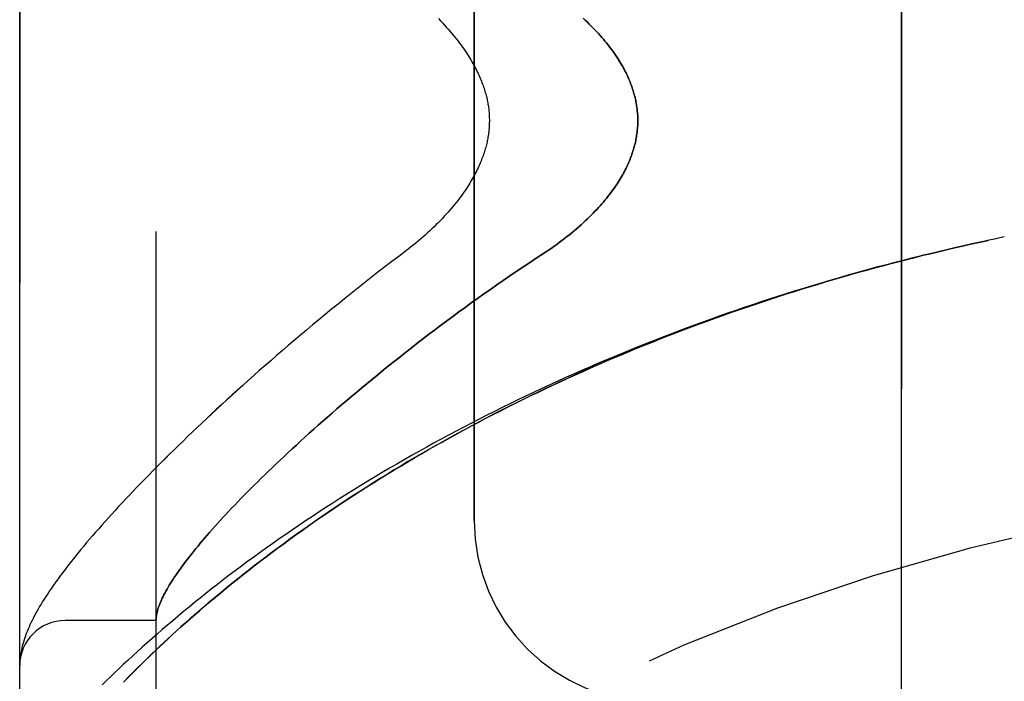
# Model space of a CAD drawing. Header units: inches. Extents: x 0 to 212, y 0 to 138.
# Tile 106 of 256: x 23.213 to 24.567, y 75.144 to 76.053. Entities that reach past the tile are written whole.
import ezdxf

# ---------------------------------------------------------------- set-up
doc = ezdxf.new("R2010")
doc.units = ezdxf.units.IN
doc.header["$LTSCALE"] = 11.6875
doc.header["$MEASUREMENT"] = 0
doc.linetypes.add('HIDDEN', pattern=[0.2, 0.1, -0.1])
doc.layers.add('LEFTHAND_DOOR_ASSEMBLY', color=7, linetype='CONTINUOUS')
doc.layers.add('RIGHTHAND_DOOR_ASSEMBLY', color=7, linetype='CONTINUOUS')

msp = doc.modelspace()

# ---------------------------------------------------------------- linework, layer by layer
at = {"layer": 'LEFTHAND_DOOR_ASSEMBLY', "color": 8, "linetype": 'HIDDEN'}
for p, q in [((23.4007, 74.5934), (23.4007, 77.2359)), ((23.2132, 74.9697), (23.2132, 76.8597)), ((24.4257, 75.1147), (24.4257, 76.7147)), ((23.8382, 75.3647), (23.8382, 76.4647)), ((24.5672, 75.7546), (24.5557, 75.7522)), ((23.4007, 75.2272), (23.2757, 75.2272)), ((23.2138, 75.1756), (23.2137, 75.1749)), ((23.2137, 75.1749), (23.2137, 75.1742)), ((23.2139, 75.1763), (23.2138, 75.1756)), ((23.214, 75.177), (23.2139, 75.1763)), ((23.2141, 75.1781), (23.214, 75.177)), ((23.2134, 75.1708), (23.2133, 75.1701)), ((23.2135, 75.1722), (23.2134, 75.1715)), ((23.2134, 75.1715), (23.2134, 75.1708)), ((23.2136, 75.1736), (23.2135, 75.1729)), ((23.2135, 75.1729), (23.2135, 75.1722)), ((23.2137, 75.1742), (23.2136, 75.1736))]:
    msp.add_line(p, q, dxfattribs=at)
for points in [[(23.7889, 76.0549), (23.7917, 76.052), (23.7944, 76.0491), (23.7971, 76.0463), (23.7997, 76.0434), (23.8023, 76.0406), (23.8047, 76.0378), (23.8071, 76.035), (23.8094, 76.0322), (23.8117, 76.0294), (23.8139, 76.0267), (23.816, 76.0239), (23.8181, 76.0212), (23.8201, 76.0185), (23.822, 76.0159), (23.8239, 76.0133), (23.8256, 76.0107), (23.8274, 76.0081), (23.829, 76.0055), (23.8306, 76.003), (23.8322, 76.0006), (23.8336, 75.9981), (23.8351, 75.9957), (23.8364, 75.9933), (23.8377, 75.991), (23.839, 75.9887), (23.8402, 75.9864), (23.8413, 75.9841), (23.8425, 75.9819), (23.8435, 75.9796), (23.8445, 75.9775), (23.8455, 75.9753), (23.8464, 75.9732), (23.8473, 75.9711), (23.8481, 75.969), (23.8489, 75.967), (23.8497, 75.965), (23.8504, 75.963), (23.8511, 75.961), (23.8517, 75.9591), (23.8523, 75.9572), (23.8529, 75.9553), (23.8535, 75.9534), (23.854, 75.9516), (23.8545, 75.9497), (23.8549, 75.9479), (23.8554, 75.9461), (23.8558, 75.9444), (23.8561, 75.9426), (23.8565, 75.9409), (23.8568, 75.9392), (23.8571, 75.9375), (23.8574, 75.9358), (23.8577, 75.9341), (23.8579, 75.9325), (23.8581, 75.9308), (23.8583, 75.9292), (23.8584, 75.9275), (23.8586, 75.9259), (23.8587, 75.9243), (23.8588, 75.9227), (23.8589, 75.9211), (23.859, 75.9195), (23.859, 75.9179), (23.8591, 75.9163), (23.8591, 75.9147), (23.8591, 75.9131), (23.859, 75.9115), (23.859, 75.9099), (23.8589, 75.9083), (23.8588, 75.9067), (23.8587, 75.9051), (23.8586, 75.9034), (23.8584, 75.9018), (23.8583, 75.9002), (23.8581, 75.8985), (23.8579, 75.8969), (23.8577, 75.8952), (23.8574, 75.8935), (23.8571, 75.8919), (23.8568, 75.8902), (23.8565, 75.8884), (23.8561, 75.8867), (23.8558, 75.885), (23.8554, 75.8832), (23.8549, 75.8814), (23.8545, 75.8796), (23.854, 75.8778), (23.8535, 75.8759), (23.8529, 75.8741), (23.8523, 75.8722), (23.8517, 75.8703), (23.8511, 75.8683), (23.8504, 75.8664), (23.8497, 75.8644), (23.8489, 75.8624), (23.8481, 75.8603), (23.8473, 75.8583), (23.8464, 75.8562), (23.8455, 75.854), (23.8445, 75.8519), (23.8435, 75.8497), (23.8424, 75.8475), (23.8413, 75.8452), (23.8402, 75.843), (23.839, 75.8407), (23.8377, 75.8384), (23.8364, 75.836), (23.8351, 75.8336), (23.8336, 75.8312), (23.8322, 75.8288), (23.8306, 75.8263), (23.829, 75.8238), (23.8274, 75.8213), (23.8256, 75.8187), (23.8239, 75.8161), (23.822, 75.8135), (23.8201, 75.8108), (23.8181, 75.8081), (23.816, 75.8054), (23.8139, 75.8027), (23.8117, 75.7999), (23.8094, 75.7972), (23.8071, 75.7944), (23.8047, 75.7916), (23.8022, 75.7887), (23.7997, 75.7859), (23.7971, 75.7831), (23.7944, 75.7802), (23.7917, 75.7774), (23.7889, 75.7745), (23.786, 75.7716), (23.7831, 75.7687), (23.7801, 75.7659), (23.7771, 75.763), (23.774, 75.7601), (23.7708, 75.7573), (23.7676, 75.7545), (23.7643, 75.7516), (23.761, 75.7488), (23.7577, 75.746), (23.7543, 75.7433), (23.7508, 75.7406), (23.7473, 75.7379)], [(23.9881, 76.0554), (23.991, 76.0527), (23.9938, 76.05), (23.9965, 76.0473), (23.9992, 76.0447), (24.0018, 76.042), (24.0043, 76.0394), (24.0068, 76.0368), (24.0092, 76.0343), (24.0115, 76.0317), (24.0137, 76.0292), (24.0159, 76.0266), (24.018, 76.0241), (24.02, 76.0216), (24.022, 76.0192), (24.0239, 76.0167), (24.0258, 76.0143), (24.0276, 76.0119), (24.0293, 76.0095), (24.031, 76.0071), (24.0326, 76.0048), (24.0342, 76.0025), (24.0357, 76.0002), (24.0371, 75.9979), (24.0385, 75.9956), (24.0399, 75.9934), (24.0412, 75.9911), (24.0424, 75.9889), (24.0436, 75.9867), (24.0448, 75.9846), (24.0459, 75.9824), (24.047, 75.9803), (24.048, 75.9782), (24.049, 75.9761), (24.0499, 75.974), (24.0508, 75.9719), (24.0517, 75.9699), (24.0525, 75.9678), (24.0533, 75.9658), (24.0541, 75.9638), (24.0548, 75.9618), (24.0555, 75.9598), (24.0561, 75.9578), (24.0568, 75.9559), (24.0574, 75.9539), (24.0579, 75.952), (24.0584, 75.9501), (24.0589, 75.9481), (24.0594, 75.9462), (24.0598, 75.9443), (24.0603, 75.9424), (24.0606, 75.9405), (24.061, 75.9387), (24.0613, 75.9368), (24.0616, 75.9349), (24.0619, 75.9331), (24.0621, 75.9312), (24.0623, 75.9294), (24.0625, 75.9275), (24.0627, 75.9257), (24.0628, 75.9238), (24.063, 75.922), (24.063, 75.9202), (24.0631, 75.9183), (24.0631, 75.9165), (24.0632, 75.9147), (24.0631, 75.9128), (24.0631, 75.911), (24.063, 75.9092), (24.063, 75.9073), (24.0628, 75.9055), (24.0627, 75.9037), (24.0625, 75.9018), (24.0623, 75.9), (24.0621, 75.8981), (24.0619, 75.8963), (24.0616, 75.8944), (24.0613, 75.8926), (24.061, 75.8907), (24.0606, 75.8888), (24.0603, 75.8869), (24.0598, 75.885), (24.0594, 75.8831), (24.0589, 75.8812), (24.0584, 75.8793), (24.0579, 75.8774), (24.0574, 75.8754), (24.0568, 75.8735), (24.0561, 75.8715), (24.0555, 75.8695), (24.0548, 75.8675), (24.0541, 75.8656), (24.0533, 75.8635), (24.0525, 75.8615), (24.0517, 75.8595), (24.0508, 75.8574), (24.0499, 75.8554), (24.049, 75.8533), (24.048, 75.8512), (24.047, 75.8491), (24.0459, 75.8469), (24.0448, 75.8448), (24.0436, 75.8426), (24.0424, 75.8404), (24.0412, 75.8382), (24.0399, 75.836), (24.0385, 75.8337), (24.0371, 75.8315), (24.0357, 75.8292), (24.0342, 75.8269), (24.0326, 75.8246), (24.031, 75.8222), (24.0293, 75.8199), (24.0276, 75.8175), (24.0258, 75.8151), (24.0239, 75.8126), (24.022, 75.8102), (24.02, 75.8077), (24.018, 75.8052), (24.0159, 75.8027), (24.0137, 75.8002), (24.0115, 75.7976), (24.0092, 75.7951), (24.0068, 75.7925), (24.0043, 75.7899), (24.0018, 75.7873), (23.9992, 75.7847), (23.9965, 75.782), (23.9938, 75.7794), (23.991, 75.7767), (23.9881, 75.774), (23.9851, 75.7713), (23.9821, 75.7686), (23.979, 75.7659), (23.9758, 75.7632), (23.9725, 75.7605), (23.9692, 75.7578), (23.9658, 75.7551), (23.9623, 75.7524), (23.9588, 75.7497), (23.9552, 75.747), (23.9516, 75.7443), (23.9479, 75.7417), (23.9441, 75.739), (23.9403, 75.7364), (23.9364, 75.7338)], [(24.5093, 75.7421), (24.5226, 75.7451), (24.5338, 75.7475), (24.5449, 75.7499)], [(24.556, 75.7523), (24.5441, 75.7498), (24.5325, 75.7472), (24.5209, 75.7447)], [(23.7473, 75.7379), (23.7344, 75.728), (23.7248, 75.7207), (23.7153, 75.7134), (23.7059, 75.7061), (23.6965, 75.6988), (23.6873, 75.6915), (23.6781, 75.6842), (23.669, 75.6769), (23.6599, 75.6697), (23.651, 75.6624), (23.6421, 75.6552), (23.6333, 75.648), (23.6246, 75.6408), (23.616, 75.6337), (23.6075, 75.6265), (23.5991, 75.6194), (23.5908, 75.6124), (23.5825, 75.6053), (23.5744, 75.5984), (23.5663, 75.5914), (23.5584, 75.5845), (23.5505, 75.5776), (23.5427, 75.5708), (23.535, 75.564), (23.5275, 75.5572), (23.52, 75.5505), (23.5126, 75.5439), (23.5053, 75.5372), (23.4981, 75.5307), (23.491, 75.5242), (23.484, 75.5177), (23.4771, 75.5113), (23.4703, 75.5049), (23.4636, 75.4986), (23.457, 75.4924), (23.4505, 75.4862), (23.4441, 75.48), (23.4378, 75.4739), (23.4316, 75.4679), (23.4254, 75.4619), (23.4194, 75.456), (23.4134, 75.4501), (23.4076, 75.4443), (23.4018, 75.4385), (23.3962, 75.4328), (23.3906, 75.4271), (23.3851, 75.4215), (23.3797, 75.416), (23.3744, 75.4105), (23.3692, 75.405), (23.3641, 75.3996), (23.3591, 75.3943), (23.3541, 75.389), (23.3492, 75.3838), (23.3445, 75.3786), (23.3398, 75.3735), (23.3352, 75.3684), (23.3306, 75.3634), (23.3262, 75.3584), (23.3219, 75.3534), (23.3176, 75.3486), (23.3134, 75.3437), (23.3093, 75.3389), (23.3052, 75.3342), (23.3013, 75.3295), (23.2974, 75.3248), (23.2936, 75.3202), (23.2899, 75.3156), (23.2862, 75.311), (23.2827, 75.3065), (23.2791, 75.302), (23.2757, 75.2975), (23.2723, 75.2931), (23.269, 75.2887), (23.2659, 75.2843), (23.2628, 75.2801), (23.2598, 75.2759), (23.257, 75.2718), (23.2543, 75.2679), (23.2517, 75.264), (23.2493, 75.2603), (23.247, 75.2566), (23.2447, 75.2531), (23.2426, 75.2496), (23.2406, 75.2462), (23.2387, 75.2429), (23.2368, 75.2396), (23.235, 75.2364), (23.2333, 75.2332), (23.2317, 75.2301), (23.2302, 75.227), (23.2287, 75.224), (23.2273, 75.221), (23.226, 75.218), (23.2247, 75.215), (23.2235, 75.212), (23.2223, 75.2091), (23.2212, 75.2062), (23.2202, 75.2033), (23.2193, 75.2004), (23.2184, 75.1975), (23.2175, 75.1946), (23.2168, 75.1917), (23.2161, 75.1889), (23.2155, 75.1861), (23.215, 75.1834), (23.2145, 75.1807), (23.2141, 75.1781)], [(24.5093, 75.7421), (24.4977, 75.7394), (24.4861, 75.7367), (24.4745, 75.7339), (24.4629, 75.7311), (24.4513, 75.7283), (24.4397, 75.7254), (24.4281, 75.7225), (24.4166, 75.7195), (24.405, 75.7164), (24.3934, 75.7134), (24.3818, 75.7102), (24.3703, 75.7071), (24.3587, 75.7038), (24.3472, 75.7006), (24.3357, 75.6972), (24.3241, 75.6939), (24.3126, 75.6904), (24.3011, 75.687), (24.2896, 75.6835), (24.2781, 75.6799), (24.2666, 75.6763), (24.2551, 75.6726), (24.2437, 75.6689), (24.2322, 75.6652), (24.2208, 75.6614), (24.2094, 75.6575), (24.198, 75.6536), (24.1866, 75.6497), (24.1752, 75.6457), (24.1639, 75.6417), (24.1525, 75.6376), (24.1412, 75.6334), (24.1299, 75.6293), (24.1186, 75.625), (24.1074, 75.6207), (24.0961, 75.6164), (24.0849, 75.612), (24.0737, 75.6076), (24.0625, 75.6031), (24.0514, 75.5986), (24.0402, 75.5941), (24.0291, 75.5894), (24.018, 75.5848), (24.007, 75.5801), (23.9959, 75.5753), (23.9849, 75.5705), (23.974, 75.5657), (23.963, 75.5608), (23.9521, 75.5559), (23.9412, 75.5509), (23.9304, 75.5458), (23.9196, 75.5408), (23.9088, 75.5357), (23.898, 75.5305), (23.8873, 75.5253), (23.8766, 75.52), (23.866, 75.5148), (23.8554, 75.5094), (23.8448, 75.504), (23.8343, 75.4986), (23.8238, 75.4932), (23.8134, 75.4877), (23.803, 75.4821), (23.7927, 75.4766), (23.7824, 75.4709), (23.7721, 75.4653), (23.7619, 75.4596), (23.7518, 75.4539), (23.7417, 75.4481), (23.7316, 75.4423), (23.7216, 75.4365), (23.7117, 75.4306), (23.7018, 75.4247), (23.692, 75.4188), (23.6822, 75.4128), (23.6725, 75.4068), (23.6629, 75.4008), (23.6533, 75.3948), (23.6438, 75.3887), (23.6343, 75.3826), (23.6249, 75.3765), (23.6156, 75.3704), (23.6064, 75.3642), (23.5972, 75.358), (23.5881, 75.3518), (23.5791, 75.3456), (23.5701, 75.3394), (23.5612, 75.3332), (23.5524, 75.3269), (23.5437, 75.3207), (23.5351, 75.3144), (23.5265, 75.3081), (23.5181, 75.3018), (23.5097, 75.2956), (23.5014, 75.2893), (23.4932, 75.283), (23.4851, 75.2767), (23.4771, 75.2705), (23.4692, 75.2642), (23.4614, 75.258), (23.4536, 75.2517), (23.446, 75.2455), (23.4385, 75.2393), (23.431, 75.2331), (23.4237, 75.2269), (23.4164, 75.2208), (23.4093, 75.2146), (23.4023, 75.2085), (23.3954, 75.2025), (23.3885, 75.1965), (23.3818, 75.1905), (23.3752, 75.1845), (23.3688, 75.1786), (23.3624, 75.1727), (23.3561, 75.1669), (23.35, 75.1611), (23.3439, 75.1554), (23.338, 75.1497), (23.3322, 75.144), (23.3265, 75.1385)], [(23.3557, 75.1421), (23.3637, 75.1503), (23.3679, 75.1545), (23.3722, 75.1588), (23.3766, 75.1632), (23.3811, 75.1677), (23.3858, 75.1722), (23.3906, 75.1769), (23.3955, 75.1816), (23.4005, 75.1864), (23.4058, 75.1914), (23.4112, 75.1964), (23.4167, 75.2016), (23.4225, 75.2069), (23.4284, 75.2123), (23.4345, 75.2178), (23.4409, 75.2235), (23.4474, 75.2293), (23.4541, 75.2351), (23.4609, 75.2411), (23.4679, 75.2471), (23.475, 75.2532), (23.4823, 75.2592), (23.4896, 75.2654), (23.4971, 75.2715), (23.5046, 75.2776), (23.5122, 75.2837), (23.5199, 75.2899), (23.5277, 75.296), (23.5356, 75.3022), (23.5435, 75.3083), (23.5516, 75.3144), (23.5597, 75.3206), (23.5679, 75.3267), (23.5762, 75.3328), (23.5846, 75.3389), (23.593, 75.345), (23.6015, 75.3511), (23.6101, 75.3572), (23.6188, 75.3632), (23.6275, 75.3692), (23.6363, 75.3752), (23.6452, 75.3812), (23.6541, 75.3872), (23.6631, 75.3931), (23.6721, 75.399), (23.6812, 75.4049), (23.6904, 75.4108), (23.6997, 75.4166), (23.7089, 75.4224), (23.7183, 75.4282), (23.7277, 75.4339), (23.7372, 75.4396), (23.7467, 75.4453), (23.7562, 75.4509), (23.7658, 75.4565), (23.7755, 75.4621), (23.7852, 75.4676), (23.795, 75.4731), (23.8048, 75.4786), (23.8146, 75.484), (23.8245, 75.4894), (23.8344, 75.4947), (23.8444, 75.5), (23.8544, 75.5053), (23.8645, 75.5105), (23.8746, 75.5157), (23.8847, 75.5208), (23.8949, 75.5259), (23.9051, 75.5309), (23.9153, 75.536), (23.9256, 75.5409), (23.9359, 75.5458), (23.9462, 75.5507), (23.9566, 75.5556), (23.967, 75.5604), (23.9774, 75.5651), (23.9879, 75.5698), (23.9984, 75.5745), (24.0089, 75.5791), (24.0194, 75.5837), (24.03, 75.5882), (24.0406, 75.5927), (24.0512, 75.5971), (24.0618, 75.6015), (24.0725, 75.6058), (24.0832, 75.6101), (24.0939, 75.6144), (24.1046, 75.6186), (24.1154, 75.6228), (24.1262, 75.6269), (24.1369, 75.6309), (24.1478, 75.635), (24.1586, 75.639), (24.1694, 75.6429), (24.1803, 75.6468), (24.1912, 75.6506), (24.2021, 75.6544), (24.213, 75.6582), (24.2239, 75.6619), (24.2349, 75.6656), (24.2458, 75.6692), (24.2568, 75.6727), (24.2678, 75.6763), (24.2787, 75.6797), (24.2898, 75.6832), (24.3008, 75.6866), (24.3118, 75.6899), (24.3228, 75.6932), (24.3339, 75.6965), (24.3449, 75.6997), (24.356, 75.7029), (24.3671, 75.706), (24.3781, 75.7091), (24.3892, 75.7121), (24.4003, 75.7151), (24.4114, 75.718), (24.4225, 75.7209), (24.4336, 75.7238), (24.4447, 75.7266), (24.4558, 75.7294), (24.467, 75.7321), (24.4781, 75.7348), (24.4892, 75.7374), (24.5004, 75.74), (24.5115, 75.7425)], [(23.9364, 75.7338), (23.9233, 75.7253), (23.9142, 75.7192), (23.9051, 75.7132), (23.8961, 75.7071), (23.8871, 75.701), (23.8782, 75.6949), (23.8693, 75.6887), (23.8604, 75.6825), (23.8516, 75.6764), (23.8429, 75.6701), (23.8342, 75.6639), (23.8256, 75.6577), (23.8171, 75.6515), (23.8086, 75.6452), (23.8002, 75.639), (23.7919, 75.6328), (23.7836, 75.6266), (23.7754, 75.6204), (23.7673, 75.6142), (23.7593, 75.608), (23.7514, 75.6018), (23.7435, 75.5957), (23.7358, 75.5895), (23.7281, 75.5834), (23.7205, 75.5773), (23.713, 75.5713), (23.7056, 75.5652), (23.6982, 75.5592), (23.691, 75.5533), (23.6838, 75.5473), (23.6768, 75.5414), (23.6698, 75.5356), (23.6629, 75.5297), (23.6562, 75.524), (23.6495, 75.5182), (23.6429, 75.5125), (23.6364, 75.5069), (23.63, 75.5012), (23.6237, 75.4957), (23.6175, 75.4901), (23.6114, 75.4847), (23.6054, 75.4792), (23.5994, 75.4738), (23.5936, 75.4685), (23.5879, 75.4632), (23.5822, 75.458), (23.5767, 75.4528), (23.5712, 75.4477), (23.5659, 75.4426), (23.5606, 75.4376), (23.5554, 75.4326), (23.5504, 75.4277), (23.5454, 75.4228), (23.5405, 75.418), (23.5357, 75.4132), (23.531, 75.4085), (23.5263, 75.4039), (23.5218, 75.3993), (23.5174, 75.3948), (23.513, 75.3903), (23.5088, 75.3858), (23.5046, 75.3815), (23.5005, 75.3771), (23.4965, 75.3729), (23.4926, 75.3687), (23.4888, 75.3645), (23.4851, 75.3604), (23.4815, 75.3564), (23.4779, 75.3524), (23.4744, 75.3484), (23.4711, 75.3446), (23.4678, 75.3407), (23.4645, 75.337), (23.4614, 75.3333), (23.4584, 75.3296), (23.4554, 75.326), (23.4525, 75.3224), (23.4497, 75.3189), (23.447, 75.3155), (23.4444, 75.3121), (23.4418, 75.3088), (23.4393, 75.3055), (23.4369, 75.3023), (23.4346, 75.2991), (23.4324, 75.296), (23.4302, 75.2929), (23.4282, 75.2899), (23.4262, 75.287), (23.4242, 75.284), (23.4224, 75.2812), (23.4206, 75.2784), (23.4189, 75.2756), (23.4173, 75.2729), (23.4158, 75.2703), (23.4143, 75.2677), (23.413, 75.2651), (23.4116, 75.2627), (23.4104, 75.2602), (23.4092, 75.2578), (23.4082, 75.2555), (23.4072, 75.2532), (23.4062, 75.2509), (23.4054, 75.2487), (23.4046, 75.2466), (23.4038, 75.2445), (23.4032, 75.2425), (23.4026, 75.2405), (23.4021, 75.2385), (23.4017, 75.2366), (23.4014, 75.2348), (23.4011, 75.233), (23.4009, 75.2312)], [(23.4009, 75.2312), (23.4008, 75.2307), (23.4008, 75.2303), (23.4007, 75.2298), (23.4007, 75.2294), (23.4007, 75.2291), (23.4007, 75.2287), (23.4007, 75.2284), (23.4007, 75.2282)], [(23.2133, 75.1701), (23.2133, 75.1698), (23.2133, 75.1694), (23.2133, 75.1691), (23.2132, 75.1687), (23.2132, 75.1683), (23.2132, 75.168), (23.2132, 75.1676), (23.2132, 75.1672), (23.2132, 75.1668), (23.2132, 75.1665), (23.2132, 75.1661), (23.2132, 75.1657)]]:
    msp.add_lwpolyline(points, dxfattribs=at)
for centre, radius, start, end in [((25.2132, 72.6396), 2.7751, 90, 136.1116), ((24.0882, 75.3647), 0.25, 180, 270), ((23.2757, 75.1647), 0.0625, 90, 180)]:
    msp.add_arc(centre, radius, start, end, dxfattribs=at)
at = {"layer": 'RIGHTHAND_DOOR_ASSEMBLY', "color": 8, "linetype": 'HIDDEN'}
for p, q in [((23.4007, 77.2359), (23.4007, 74.5934)), ((23.2132, 76.8597), (23.2132, 74.9697)), ((24.4257, 76.7147), (24.4257, 75.1147)), ((23.8382, 76.4647), (23.8382, 75.3647)), ((24.5672, 75.7546), (24.5557, 75.7522)), ((23.4007, 75.2272), (23.2757, 75.2272)), ((23.2137, 75.1746), (23.2136, 75.1739)), ((23.2138, 75.1753), (23.2137, 75.1746)), ((23.2139, 75.176), (23.2138, 75.1753)), ((23.214, 75.1767), (23.2139, 75.176)), ((23.2141, 75.1774), (23.214, 75.1767)), ((23.2141, 75.1781), (23.2141, 75.1774)), ((23.2134, 75.1712), (23.2133, 75.1705)), ((23.2133, 75.1705), (23.2133, 75.1698)), ((23.2135, 75.1726), (23.2134, 75.1719)), ((23.2134, 75.1719), (23.2134, 75.1712)), ((23.2136, 75.1732), (23.2135, 75.1726)), ((23.2136, 75.1739), (23.2136, 75.1732))]:
    msp.add_line(p, q, dxfattribs=at)
for points in [[(23.7889, 76.0549), (23.7917, 76.052), (23.7944, 76.0491), (23.7971, 76.0463), (23.7997, 76.0434), (23.8022, 76.0406), (23.8047, 76.0378), (23.8071, 76.035), (23.8094, 76.0322), (23.8117, 76.0294), (23.8139, 76.0267), (23.816, 76.0239), (23.8181, 76.0212), (23.8201, 76.0185), (23.822, 76.0159), (23.8239, 76.0133), (23.8256, 76.0107), (23.8274, 76.0081), (23.829, 76.0055), (23.8306, 76.003), (23.8322, 76.0006), (23.8336, 75.9981), (23.8351, 75.9957), (23.8364, 75.9933), (23.8377, 75.991), (23.839, 75.9887), (23.8402, 75.9864), (23.8413, 75.9841), (23.8424, 75.9819), (23.8435, 75.9796), (23.8445, 75.9775), (23.8455, 75.9753), (23.8464, 75.9732), (23.8473, 75.9711), (23.8481, 75.969), (23.8489, 75.967), (23.8497, 75.965), (23.8504, 75.963), (23.8511, 75.961), (23.8517, 75.9591), (23.8523, 75.9572), (23.8529, 75.9553), (23.8535, 75.9534), (23.854, 75.9516), (23.8545, 75.9497), (23.8549, 75.9479), (23.8554, 75.9462), (23.8558, 75.9444), (23.8561, 75.9426), (23.8565, 75.9409), (23.8568, 75.9392), (23.8571, 75.9375), (23.8574, 75.9358), (23.8577, 75.9341), (23.8579, 75.9325), (23.8581, 75.9308), (23.8583, 75.9292), (23.8584, 75.9275), (23.8586, 75.9259), (23.8587, 75.9243), (23.8588, 75.9227), (23.8589, 75.9211), (23.859, 75.9195), (23.859, 75.9179), (23.8591, 75.9163), (23.8591, 75.9147), (23.8591, 75.9131), (23.859, 75.9115), (23.859, 75.9099), (23.8589, 75.9083), (23.8588, 75.9067), (23.8587, 75.9051), (23.8586, 75.9034), (23.8584, 75.9018), (23.8583, 75.9002), (23.8581, 75.8985), (23.8579, 75.8969), (23.8577, 75.8952), (23.8574, 75.8936), (23.8571, 75.8919), (23.8568, 75.8902), (23.8565, 75.8884), (23.8561, 75.8867), (23.8558, 75.885), (23.8554, 75.8832), (23.8549, 75.8814), (23.8545, 75.8796), (23.854, 75.8778), (23.8535, 75.8759), (23.8529, 75.8741), (23.8523, 75.8722), (23.8517, 75.8703), (23.8511, 75.8683), (23.8504, 75.8664), (23.8497, 75.8644), (23.8489, 75.8624), (23.8481, 75.8603), (23.8473, 75.8583), (23.8464, 75.8562), (23.8455, 75.854), (23.8445, 75.8519), (23.8435, 75.8497), (23.8425, 75.8475), (23.8413, 75.8453), (23.8402, 75.843), (23.839, 75.8407), (23.8377, 75.8384), (23.8364, 75.836), (23.8351, 75.8336), (23.8336, 75.8312), (23.8322, 75.8288), (23.8306, 75.8263), (23.829, 75.8238), (23.8274, 75.8213), (23.8256, 75.8187), (23.8239, 75.8161), (23.822, 75.8135), (23.8201, 75.8108), (23.8181, 75.8081), (23.816, 75.8054), (23.8139, 75.8027), (23.8117, 75.7999), (23.8094, 75.7972), (23.8071, 75.7944), (23.8047, 75.7916), (23.8023, 75.7887), (23.7997, 75.7859), (23.7971, 75.7831), (23.7944, 75.7802), (23.7917, 75.7774), (23.7889, 75.7745), (23.7861, 75.7716), (23.7831, 75.7687), (23.7801, 75.7659), (23.7771, 75.763), (23.774, 75.7601), (23.7708, 75.7573), (23.7676, 75.7545), (23.7643, 75.7516), (23.761, 75.7488), (23.7577, 75.7461), (23.7543, 75.7433), (23.7508, 75.7406), (23.7473, 75.7379)], [(23.9364, 75.7338), (23.9403, 75.7364), (23.9441, 75.739), (23.9479, 75.7417), (23.9516, 75.7443), (23.9552, 75.747), (23.9588, 75.7497), (23.9623, 75.7524), (23.9658, 75.7551), (23.9692, 75.7578), (23.9725, 75.7605), (23.9758, 75.7632), (23.979, 75.7659), (23.9821, 75.7686), (23.9851, 75.7713), (23.9881, 75.774), (23.991, 75.7767), (23.9938, 75.7794), (23.9965, 75.782), (23.9992, 75.7847), (24.0018, 75.7873), (24.0043, 75.7899), (24.0068, 75.7925), (24.0092, 75.7951), (24.0115, 75.7976), (24.0137, 75.8002), (24.0159, 75.8027), (24.018, 75.8052), (24.02, 75.8077), (24.022, 75.8102), (24.0239, 75.8126), (24.0258, 75.8151), (24.0276, 75.8175), (24.0293, 75.8199), (24.031, 75.8222), (24.0326, 75.8246), (24.0342, 75.8269), (24.0357, 75.8292), (24.0371, 75.8315), (24.0385, 75.8337), (24.0399, 75.836), (24.0412, 75.8382), (24.0424, 75.8404), (24.0436, 75.8426), (24.0448, 75.8448), (24.0459, 75.8469), (24.047, 75.8491), (24.048, 75.8512), (24.049, 75.8533), (24.0499, 75.8554), (24.0508, 75.8574), (24.0517, 75.8595), (24.0525, 75.8615), (24.0533, 75.8635), (24.0541, 75.8656), (24.0548, 75.8675), (24.0555, 75.8695), (24.0561, 75.8715), (24.0568, 75.8735), (24.0574, 75.8754), (24.0579, 75.8774), (24.0584, 75.8793), (24.0589, 75.8812), (24.0594, 75.8831), (24.0598, 75.885), (24.0603, 75.8869), (24.0606, 75.8888), (24.061, 75.8907), (24.0613, 75.8926), (24.0616, 75.8944), (24.0619, 75.8963), (24.0621, 75.8981), (24.0623, 75.9), (24.0625, 75.9018), (24.0627, 75.9037), (24.0628, 75.9055), (24.063, 75.9073), (24.063, 75.9092), (24.0631, 75.911), (24.0631, 75.9128), (24.0632, 75.9147), (24.0631, 75.9165), (24.0631, 75.9183), (24.063, 75.9202), (24.063, 75.922), (24.0628, 75.9238), (24.0627, 75.9257), (24.0625, 75.9275), (24.0623, 75.9294), (24.0621, 75.9312), (24.0619, 75.9331), (24.0616, 75.9349), (24.0613, 75.9368), (24.061, 75.9387), (24.0606, 75.9405), (24.0603, 75.9424), (24.0598, 75.9443), (24.0594, 75.9462), (24.0589, 75.9481), (24.0584, 75.9501), (24.0579, 75.952), (24.0574, 75.9539), (24.0568, 75.9559), (24.0561, 75.9578), (24.0555, 75.9598), (24.0548, 75.9618), (24.0541, 75.9638), (24.0533, 75.9658), (24.0525, 75.9678), (24.0517, 75.9699), (24.0508, 75.9719), (24.0499, 75.974), (24.049, 75.9761), (24.048, 75.9782), (24.047, 75.9803), (24.0459, 75.9824), (24.0448, 75.9846), (24.0436, 75.9867), (24.0424, 75.9889), (24.0412, 75.9911), (24.0399, 75.9934), (24.0385, 75.9956), (24.0371, 75.9979), (24.0357, 76.0002), (24.0342, 76.0025), (24.0326, 76.0048), (24.031, 76.0071), (24.0293, 76.0095), (24.0276, 76.0119), (24.0258, 76.0143), (24.0239, 76.0167), (24.022, 76.0192), (24.02, 76.0216), (24.018, 76.0241), (24.0159, 76.0266), (24.0137, 76.0292), (24.0115, 76.0317), (24.0092, 76.0343), (24.0068, 76.0368), (24.0043, 76.0394), (24.0018, 76.042), (23.9992, 76.0447), (23.9965, 76.0473), (23.9938, 76.05), (23.991, 76.0527), (23.9881, 76.0554)], [(24.5449, 75.7499), (24.5338, 75.7475), (24.5227, 75.7451), (24.5093, 75.7421)], [(24.556, 75.7523), (24.5441, 75.7498), (24.5325, 75.7472), (24.5209, 75.7447)], [(23.7473, 75.7379), (23.7344, 75.728), (23.7248, 75.7207), (23.7153, 75.7134), (23.7059, 75.7061), (23.6966, 75.6988), (23.6873, 75.6915), (23.6781, 75.6842), (23.669, 75.677), (23.6599, 75.6697), (23.651, 75.6624), (23.6421, 75.6552), (23.6333, 75.648), (23.6246, 75.6408), (23.616, 75.6337), (23.6075, 75.6265), (23.5991, 75.6194), (23.5908, 75.6124), (23.5825, 75.6054), (23.5744, 75.5984), (23.5663, 75.5914), (23.5584, 75.5845), (23.5505, 75.5776), (23.5427, 75.5708), (23.5351, 75.564), (23.5275, 75.5572), (23.52, 75.5505), (23.5126, 75.5439), (23.5053, 75.5373), (23.4981, 75.5307), (23.491, 75.5242), (23.4841, 75.5177), (23.4772, 75.5113), (23.4704, 75.5049), (23.4636, 75.4986), (23.457, 75.4924), (23.4505, 75.4862), (23.4441, 75.48), (23.4378, 75.4739), (23.4316, 75.4679), (23.4254, 75.4619), (23.4194, 75.456), (23.4135, 75.4501), (23.4076, 75.4443), (23.4018, 75.4385), (23.3962, 75.4328), (23.3906, 75.4271), (23.3851, 75.4215), (23.3797, 75.416), (23.3744, 75.4105), (23.3692, 75.405), (23.3641, 75.3996), (23.3591, 75.3943), (23.3541, 75.389), (23.3492, 75.3838), (23.3445, 75.3786), (23.3398, 75.3735), (23.3352, 75.3684), (23.3307, 75.3634), (23.3262, 75.3584), (23.3219, 75.3534), (23.3176, 75.3486), (23.3134, 75.3437), (23.3093, 75.3389), (23.3052, 75.3342), (23.3013, 75.3295), (23.2974, 75.3248), (23.2936, 75.3202), (23.2899, 75.3156), (23.2862, 75.311), (23.2827, 75.3065), (23.2791, 75.302), (23.2757, 75.2975), (23.2723, 75.2931), (23.269, 75.2887), (23.2659, 75.2843), (23.2628, 75.2801), (23.2598, 75.2759), (23.257, 75.2718), (23.2543, 75.2679), (23.2517, 75.264), (23.2493, 75.2603), (23.247, 75.2566), (23.2447, 75.2531), (23.2426, 75.2496), (23.2406, 75.2462), (23.2387, 75.2429), (23.2368, 75.2396), (23.235, 75.2364), (23.2333, 75.2332), (23.2317, 75.2301), (23.2302, 75.227), (23.2287, 75.224), (23.2273, 75.221), (23.226, 75.218), (23.2247, 75.215), (23.2235, 75.212), (23.2223, 75.2091), (23.2212, 75.2062), (23.2202, 75.2033), (23.2193, 75.2004), (23.2184, 75.1975), (23.2175, 75.1946), (23.2168, 75.1917), (23.2161, 75.1889), (23.2155, 75.1861), (23.215, 75.1834), (23.2145, 75.1807), (23.2141, 75.1781)], [(24.5093, 75.7421), (24.4977, 75.7394), (24.4861, 75.7367), (24.4745, 75.7339), (24.4629, 75.7311), (24.4513, 75.7283), (24.4397, 75.7254), (24.4281, 75.7225), (24.4165, 75.7195), (24.405, 75.7164), (24.3934, 75.7134), (24.3818, 75.7102), (24.3703, 75.707), (24.3587, 75.7038), (24.3472, 75.7005), (24.3356, 75.6972), (24.3241, 75.6939), (24.3126, 75.6904), (24.3011, 75.687), (24.2896, 75.6835), (24.2781, 75.6799), (24.2666, 75.6763), (24.2551, 75.6726), (24.2437, 75.6689), (24.2322, 75.6652), (24.2208, 75.6614), (24.2094, 75.6575), (24.198, 75.6536), (24.1866, 75.6497), (24.1752, 75.6457), (24.1639, 75.6417), (24.1525, 75.6376), (24.1412, 75.6334), (24.1299, 75.6293), (24.1186, 75.625), (24.1074, 75.6207), (24.0961, 75.6164), (24.0849, 75.612), (24.0737, 75.6076), (24.0625, 75.6031), (24.0514, 75.5986), (24.0402, 75.5941), (24.0291, 75.5894), (24.018, 75.5848), (24.007, 75.5801), (23.9959, 75.5753), (23.9849, 75.5705), (23.974, 75.5657), (23.963, 75.5608), (23.9521, 75.5559), (23.9412, 75.5509), (23.9304, 75.5458), (23.9196, 75.5408), (23.9088, 75.5357), (23.898, 75.5305), (23.8873, 75.5253), (23.8766, 75.52), (23.866, 75.5147), (23.8554, 75.5094), (23.8448, 75.504), (23.8343, 75.4986), (23.8238, 75.4932), (23.8134, 75.4877), (23.803, 75.4821), (23.7927, 75.4766), (23.7824, 75.4709), (23.7721, 75.4653), (23.7619, 75.4596), (23.7518, 75.4539), (23.7417, 75.4481), (23.7316, 75.4423), (23.7216, 75.4365), (23.7117, 75.4306), (23.7018, 75.4247), (23.692, 75.4188), (23.6822, 75.4128), (23.6725, 75.4068), (23.6629, 75.4008), (23.6533, 75.3948), (23.6438, 75.3887), (23.6343, 75.3826), (23.6249, 75.3765), (23.6156, 75.3704), (23.6064, 75.3642), (23.5972, 75.358), (23.5881, 75.3518), (23.5791, 75.3456), (23.5701, 75.3394), (23.5612, 75.3332), (23.5524, 75.3269), (23.5437, 75.3207), (23.5351, 75.3144), (23.5265, 75.3081), (23.5181, 75.3018), (23.5097, 75.2956), (23.5014, 75.2893), (23.4932, 75.283), (23.4851, 75.2767), (23.4771, 75.2705), (23.4692, 75.2642), (23.4614, 75.258), (23.4536, 75.2517), (23.446, 75.2455), (23.4385, 75.2393), (23.431, 75.2331), (23.4237, 75.2269), (23.4164, 75.2208), (23.4093, 75.2146), (23.4023, 75.2085), (23.3954, 75.2025), (23.3885, 75.1965), (23.3818, 75.1905), (23.3752, 75.1845), (23.3688, 75.1786), (23.3624, 75.1727), (23.3561, 75.1669), (23.35, 75.1611), (23.3439, 75.1554), (23.338, 75.1497), (23.3322, 75.144), (23.3265, 75.1385)], [(24.5115, 75.7426), (24.5004, 75.74), (24.4893, 75.7374), (24.4782, 75.7348), (24.467, 75.7321), (24.4559, 75.7294), (24.4448, 75.7266), (24.4337, 75.7238), (24.4226, 75.7209), (24.4115, 75.7181), (24.4004, 75.7151), (24.3893, 75.7121), (24.3783, 75.7091), (24.3672, 75.706), (24.3561, 75.7029), (24.3451, 75.6997), (24.334, 75.6965), (24.323, 75.6933), (24.312, 75.69), (24.3009, 75.6866), (24.2899, 75.6832), (24.2789, 75.6798), (24.2679, 75.6763), (24.257, 75.6728), (24.246, 75.6692), (24.2351, 75.6656), (24.2241, 75.662), (24.2132, 75.6583), (24.2023, 75.6545), (24.1914, 75.6507), (24.1805, 75.6469), (24.1697, 75.643), (24.1588, 75.6391), (24.148, 75.6351), (24.1372, 75.6311), (24.1264, 75.627), (24.1157, 75.6229), (24.1049, 75.6187), (24.0942, 75.6145), (24.0835, 75.6103), (24.0728, 75.606), (24.0621, 75.6016), (24.0515, 75.5972), (24.0409, 75.5928), (24.0303, 75.5883), (24.0198, 75.5838), (24.0092, 75.5792), (23.9987, 75.5746), (23.9882, 75.57), (23.9778, 75.5653), (23.9673, 75.5605), (23.957, 75.5557), (23.9466, 75.5509), (23.9363, 75.546), (23.926, 75.5411), (23.9157, 75.5361), (23.9055, 75.5311), (23.8953, 75.5261), (23.8851, 75.521), (23.875, 75.5159), (23.8649, 75.5107), (23.8548, 75.5055), (23.8448, 75.5002), (23.8349, 75.4949), (23.8249, 75.4896), (23.815, 75.4842), (23.8052, 75.4788), (23.7954, 75.4734), (23.7857, 75.4679), (23.776, 75.4624), (23.7663, 75.4568), (23.7567, 75.4512), (23.7471, 75.4456), (23.7376, 75.4399), (23.7282, 75.4342), (23.7188, 75.4285), (23.7094, 75.4227), (23.7001, 75.4169), (23.6909, 75.4111), (23.6817, 75.4052), (23.6726, 75.3994), (23.6636, 75.3935), (23.6546, 75.3875), (23.6457, 75.3816), (23.6368, 75.3756), (23.628, 75.3696), (23.6193, 75.3636), (23.6106, 75.3575), (23.602, 75.3515), (23.5935, 75.3454), (23.5851, 75.3393), (23.5767, 75.3332), (23.5684, 75.3271), (23.5602, 75.321), (23.5521, 75.3148), (23.5441, 75.3087), (23.5361, 75.3026), (23.5282, 75.2964), (23.5204, 75.2903), (23.5127, 75.2841), (23.5051, 75.278), (23.4976, 75.2719), (23.4901, 75.2658), (23.4828, 75.2597), (23.4755, 75.2536), (23.4684, 75.2475), (23.4614, 75.2415), (23.4545, 75.2355), (23.4478, 75.2297), (23.4413, 75.2239), (23.4349, 75.2182), (23.4288, 75.2127), (23.4228, 75.2072), (23.4171, 75.2019), (23.4115, 75.1967), (23.4061, 75.1917), (23.4009, 75.1867), (23.3958, 75.1819), (23.3908, 75.1771), (23.386, 75.1725), (23.3814, 75.1679), (23.3768, 75.1635), (23.3724, 75.1591), (23.3681, 75.1547), (23.3639, 75.1505), (23.3559, 75.1423)], [(23.4009, 75.2312), (23.4011, 75.233), (23.4014, 75.2348), (23.4017, 75.2366), (23.4021, 75.2385), (23.4026, 75.2405), (23.4032, 75.2425), (23.4038, 75.2445), (23.4046, 75.2466), (23.4054, 75.2487), (23.4062, 75.2509), (23.4072, 75.2532), (23.4082, 75.2555), (23.4092, 75.2578), (23.4104, 75.2602), (23.4116, 75.2627), (23.413, 75.2651), (23.4143, 75.2677), (23.4158, 75.2703), (23.4173, 75.2729), (23.4189, 75.2756), (23.4206, 75.2784), (23.4224, 75.2812), (23.4242, 75.284), (23.4262, 75.287), (23.4282, 75.2899), (23.4302, 75.2929), (23.4324, 75.296), (23.4346, 75.2991), (23.4369, 75.3023), (23.4393, 75.3055), (23.4418, 75.3088), (23.4444, 75.3121), (23.447, 75.3155), (23.4497, 75.3189), (23.4525, 75.3224), (23.4554, 75.326), (23.4584, 75.3296), (23.4614, 75.3333), (23.4645, 75.337), (23.4678, 75.3407), (23.4711, 75.3446), (23.4744, 75.3484), (23.4779, 75.3524), (23.4815, 75.3564), (23.4851, 75.3604), (23.4888, 75.3645), (23.4926, 75.3687), (23.4965, 75.3729), (23.5005, 75.3771), (23.5046, 75.3815), (23.5088, 75.3858), (23.513, 75.3903), (23.5174, 75.3948), (23.5218, 75.3993), (23.5263, 75.4039), (23.531, 75.4085), (23.5357, 75.4132), (23.5405, 75.418), (23.5454, 75.4228), (23.5504, 75.4277), (23.5554, 75.4326), (23.5606, 75.4376), (23.5659, 75.4426), (23.5712, 75.4477), (23.5767, 75.4528), (23.5822, 75.458), (23.5879, 75.4632), (23.5936, 75.4685), (23.5994, 75.4738), (23.6054, 75.4792), (23.6114, 75.4847), (23.6175, 75.4901), (23.6237, 75.4957), (23.63, 75.5012), (23.6364, 75.5069), (23.6429, 75.5125), (23.6495, 75.5182), (23.6562, 75.524), (23.6629, 75.5297), (23.6698, 75.5356), (23.6768, 75.5414), (23.6838, 75.5473), (23.691, 75.5533), (23.6982, 75.5592), (23.7056, 75.5652), (23.713, 75.5713), (23.7205, 75.5773), (23.7281, 75.5834), (23.7358, 75.5895), (23.7435, 75.5957), (23.7514, 75.6018), (23.7593, 75.608), (23.7673, 75.6142), (23.7754, 75.6204), (23.7836, 75.6266), (23.7919, 75.6328), (23.8002, 75.639), (23.8086, 75.6452), (23.8171, 75.6515), (23.8256, 75.6577), (23.8342, 75.6639), (23.8429, 75.6701), (23.8516, 75.6764), (23.8604, 75.6825), (23.8693, 75.6887), (23.8782, 75.6949), (23.8871, 75.701), (23.8961, 75.7071), (23.9051, 75.7132), (23.9142, 75.7192), (23.9233, 75.7253), (23.9364, 75.7338)], [(23.4007, 75.2282), (23.4007, 75.2284), (23.4007, 75.2287), (23.4007, 75.2291), (23.4007, 75.2294), (23.4007, 75.2298), (23.4008, 75.2303), (23.4008, 75.2307), (23.4009, 75.2312)], [(23.2133, 75.1698), (23.2133, 75.1694), (23.2133, 75.1691), (23.2132, 75.1687), (23.2132, 75.1683), (23.2132, 75.168), (23.2132, 75.1676), (23.2132, 75.1672), (23.2132, 75.1668), (23.2132, 75.1665), (23.2132, 75.1661), (23.2132, 75.1657)]]:
    msp.add_lwpolyline(points, dxfattribs=at)
for centre, radius, start, end in [((25.2132, 72.6396), 2.7751, 90, 136.1116), ((24.0882, 75.3647), 0.25, 180, 270), ((23.2757, 75.1647), 0.0625, 90, 180)]:
    msp.add_arc(centre, radius, start, end, dxfattribs=at)

doc.saveas('drawing.dxf')
